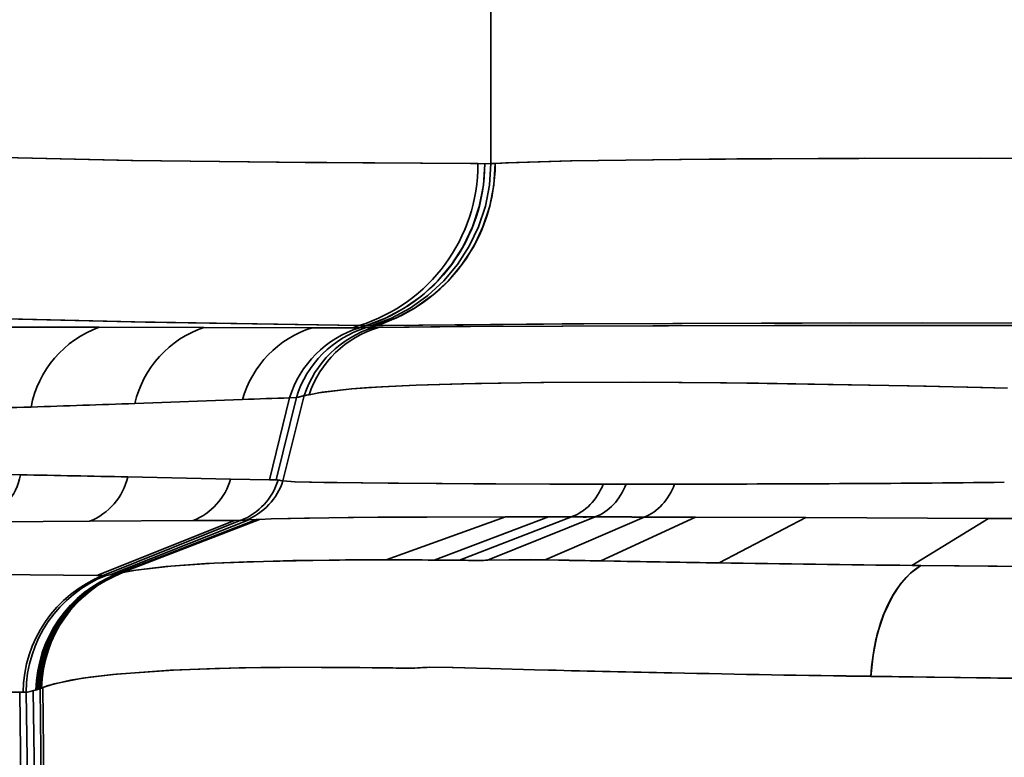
# Model space of a CAD drawing. Extents: x 405 to 1730, y 1 to 1667.
# Tile 10 of 26: x 475 to 521, y 1017 to 1052. Entities that reach past the tile are written whole.
import ezdxf

# ---------------------------------------------------------------- set-up
doc = ezdxf.new("R2010")
doc.units = 0

msp = doc.modelspace()

# ---------------------------------------------------------------- linework, layer by layer
at = {"color": 7, "lineweight": 35}
for p, q in [((497.202, 1084.696), (497.202, 1044.974)), ((497.202, 1084.696), (497.202, 1044.974)), ((497.202, 1084.696), (497.202, 1044.974)), ((497.202, 1084.696), (497.202, 1044.974)), ((476.168, 982.148), (475.608, 1020.099)), ((476.168, 982.148), (475.608, 1020.099)), ((476.168, 982.148), (475.608, 1020.099)), ((476.168, 982.148), (475.608, 1020.099)), ((476.417, 982.148), (475.938, 1020.203)), ((476.417, 982.148), (475.938, 1020.203)), ((476.417, 982.148), (475.938, 1020.203)), ((476.417, 982.148), (475.938, 1020.203)), ((476.5, 982.148), (476.069, 1020.25)), ((476.5, 982.148), (476.069, 1020.25)), ((476.5, 982.148), (476.069, 1020.25)), ((476.5, 982.148), (476.069, 1020.25)), ((475.505, 982.148), (474.976, 1020.03)), ((475.505, 982.148), (474.976, 1020.03)), ((475.505, 982.148), (474.976, 1020.03)), ((475.505, 982.148), (474.976, 1020.03)), ((475.836, 982.148), (475.276, 1020.028)), ((475.836, 982.148), (475.276, 1020.028)), ((475.836, 982.148), (475.276, 1020.028)), ((475.836, 982.148), (475.276, 1020.028))]:
    msp.add_line(p, q, dxfattribs=at)
at = {"color": 7, "lineweight": 35, "ltscale": 0.007955}
msp.add_line((496.597, 1044.97), (496.915, 1044.968), dxfattribs=at)
msp.add_line((496.597, 1044.97), (496.915, 1044.968), dxfattribs=at)
msp.add_line((496.597, 1044.97), (496.915, 1044.968), dxfattribs=at)
msp.add_line((496.597, 1044.97), (496.915, 1044.968), dxfattribs=at)
at = {"color": 7, "lineweight": 35, "ltscale": 0.007176}
msp.add_line((496.915, 1044.968), (497.202, 1044.974), dxfattribs=at)
msp.add_line((496.915, 1044.968), (497.202, 1044.974), dxfattribs=at)
msp.add_line((496.915, 1044.968), (497.202, 1044.974), dxfattribs=at)
msp.add_line((496.915, 1044.968), (497.202, 1044.974), dxfattribs=at)
at = {"color": 7, "lineweight": 35, "ltscale": 0.134319}
msp.add_line((473.357, 1037.263), (478.729, 1037.249), dxfattribs=at)
msp.add_line((473.357, 1037.263), (478.729, 1037.249), dxfattribs=at)
at = {"color": 7, "lineweight": 35, "ltscale": 0.13432}
msp.add_line((473.357, 1037.263), (478.729, 1037.249), dxfattribs=at)
msp.add_line((473.357, 1037.263), (478.729, 1037.249), dxfattribs=at)
at = {"color": 7, "lineweight": 35, "ltscale": 0.123322}
msp.add_line((478.729, 1037.249), (483.662, 1037.238), dxfattribs=at)
msp.add_line((478.729, 1037.249), (483.662, 1037.238), dxfattribs=at)
at = {"color": 7, "lineweight": 35, "ltscale": 0.123321}
msp.add_line((478.729, 1037.249), (483.662, 1037.238), dxfattribs=at)
msp.add_line((478.729, 1037.249), (483.662, 1037.238), dxfattribs=at)
at = {"color": 7, "lineweight": 35, "ltscale": 0.127632}
msp.add_line((483.662, 1037.238), (488.767, 1037.229), dxfattribs=at)
msp.add_line((483.662, 1037.238), (488.767, 1037.229), dxfattribs=at)
msp.add_line((483.662, 1037.238), (488.767, 1037.229), dxfattribs=at)
msp.add_line((483.662, 1037.238), (488.767, 1037.229), dxfattribs=at)
at = {"color": 7, "lineweight": 35, "ltscale": 0.047755}
msp.add_line((488.767, 1037.229), (490.678, 1037.226), dxfattribs=at)
msp.add_line((488.767, 1037.229), (490.678, 1037.226), dxfattribs=at)
msp.add_line((488.767, 1037.229), (490.678, 1037.226), dxfattribs=at)
msp.add_line((488.767, 1037.229), (490.678, 1037.226), dxfattribs=at)
at = {"color": 7, "lineweight": 35, "ltscale": 0.008291}
msp.add_line((490.992, 1037.331), (490.678, 1037.226), dxfattribs=at)
msp.add_line((490.992, 1037.331), (490.678, 1037.226), dxfattribs=at)
msp.add_line((490.992, 1037.331), (490.678, 1037.226), dxfattribs=at)
msp.add_line((490.992, 1037.331), (490.678, 1037.226), dxfattribs=at)
at = {"color": 7, "lineweight": 35, "ltscale": 0.008032}
for p, q in [((490.678, 1037.226), (490.999, 1037.226)), ((490.678, 1037.226), (490.999, 1037.226)), ((488.028, 1033.939), (487.707, 1033.921)), ((488.028, 1033.939), (487.707, 1033.921))]:
    msp.add_line(p, q, dxfattribs=at)
at = {"color": 7, "lineweight": 35, "ltscale": 0.008031}
msp.add_line((490.678, 1037.226), (490.999, 1037.226), dxfattribs=at)
msp.add_line((490.678, 1037.226), (490.999, 1037.226), dxfattribs=at)
at = {"color": 7, "lineweight": 35, "ltscale": 0.00778}
msp.add_line((491.295, 1037.324), (491, 1037.226), dxfattribs=at)
msp.add_line((491.295, 1037.324), (491, 1037.226), dxfattribs=at)
msp.add_line((491.295, 1037.324), (491, 1037.226), dxfattribs=at)
msp.add_line((491.295, 1037.324), (491, 1037.226), dxfattribs=at)
at = {"color": 7, "lineweight": 35, "ltscale": 0.007999}
msp.add_line((491, 1037.226), (491.32, 1037.233), dxfattribs=at)
msp.add_line((491, 1037.226), (491.32, 1037.233), dxfattribs=at)
msp.add_line((491, 1037.226), (491.32, 1037.233), dxfattribs=at)
msp.add_line((491, 1037.226), (491.32, 1037.233), dxfattribs=at)
at = {"color": 7, "lineweight": 35, "ltscale": 0.007787}
msp.add_line((491.79, 1037.33), (491.494, 1037.232), dxfattribs=at)
msp.add_line((491.79, 1037.33), (491.494, 1037.232), dxfattribs=at)
msp.add_line((491.79, 1037.33), (491.494, 1037.232), dxfattribs=at)
msp.add_line((491.79, 1037.33), (491.494, 1037.232), dxfattribs=at)
at = {"color": 7, "lineweight": 35, "ltscale": 0.005681}
msp.add_line((491.672, 1037.237), (491.899, 1037.243), dxfattribs=at)
msp.add_line((491.672, 1037.237), (491.899, 1037.243), dxfattribs=at)
at = {"color": 7, "lineweight": 35, "ltscale": 0.005679}
msp.add_line((491.672, 1037.237), (491.899, 1037.243), dxfattribs=at)
msp.add_line((491.672, 1037.237), (491.899, 1037.243), dxfattribs=at)
at = {"color": 7, "lineweight": 35, "ltscale": 0.103738}
msp.add_line((488.398, 1034.026), (487.397, 1029.999), dxfattribs=at)
msp.add_line((488.398, 1034.026), (487.397, 1029.999), dxfattribs=at)
msp.add_line((488.398, 1034.026), (487.397, 1029.999), dxfattribs=at)
msp.add_line((488.398, 1034.026), (487.397, 1029.999), dxfattribs=at)
at = {"color": 7, "lineweight": 35, "ltscale": 0.127079}
msp.add_line((480.408, 1033.652), (485.488, 1033.84), dxfattribs=at)
msp.add_line((480.408, 1033.652), (485.488, 1033.84), dxfattribs=at)
at = {"color": 7, "lineweight": 35, "ltscale": 0.12708}
msp.add_line((485.488, 1033.84), (480.408, 1033.652), dxfattribs=at)
msp.add_line((485.488, 1033.84), (480.408, 1033.652), dxfattribs=at)
at = {"color": 7, "lineweight": 35, "ltscale": 0.099605}
msp.add_line((487.707, 1033.921), (486.766, 1030.05), dxfattribs=at)
msp.add_line((487.707, 1033.921), (486.766, 1030.05), dxfattribs=at)
msp.add_line((487.707, 1033.921), (486.766, 1030.05), dxfattribs=at)
msp.add_line((487.707, 1033.921), (486.766, 1030.05), dxfattribs=at)
at = {"color": 7, "lineweight": 35, "ltscale": 0.100231}
msp.add_line((488.028, 1033.938), (487.072, 1030.044), dxfattribs=at)
msp.add_line((488.028, 1033.938), (487.072, 1030.044), dxfattribs=at)
msp.add_line((488.028, 1033.938), (487.072, 1030.044), dxfattribs=at)
msp.add_line((488.028, 1033.938), (487.072, 1030.044), dxfattribs=at)
at = {"color": 7, "lineweight": 35, "ltscale": 0.008036}
msp.add_line((487.707, 1033.921), (488.028, 1033.939), dxfattribs=at)
msp.add_line((487.707, 1033.921), (488.028, 1033.939), dxfattribs=at)
at = {"color": 7, "lineweight": 35, "ltscale": 0.063177}
msp.add_line((472.485, 1030.33), (475.012, 1030.287), dxfattribs=at)
msp.add_line((472.485, 1030.33), (475.012, 1030.287), dxfattribs=at)
at = {"color": 7, "lineweight": 35, "ltscale": 0.063178}
msp.add_line((472.485, 1030.33), (475.012, 1030.286), dxfattribs=at)
msp.add_line((472.485, 1030.33), (475.012, 1030.286), dxfattribs=at)
at = {"color": 7, "lineweight": 35, "ltscale": 0.121251}
msp.add_line((480.078, 1030.188), (484.927, 1030.087), dxfattribs=at)
msp.add_line((480.078, 1030.188), (484.927, 1030.087), dxfattribs=at)
msp.add_line((480.078, 1030.188), (484.927, 1030.087), dxfattribs=at)
msp.add_line((480.078, 1030.188), (484.927, 1030.087), dxfattribs=at)
at = {"color": 7, "lineweight": 35, "ltscale": 0.045982}
msp.add_line((484.927, 1030.087), (486.766, 1030.05), dxfattribs=at)
msp.add_line((484.927, 1030.087), (486.766, 1030.05), dxfattribs=at)
msp.add_line((484.927, 1030.087), (486.766, 1030.05), dxfattribs=at)
msp.add_line((484.927, 1030.087), (486.766, 1030.05), dxfattribs=at)
at = {"color": 7, "lineweight": 35, "ltscale": 0.00766}
msp.add_line((486.766, 1030.05), (487.072, 1030.044), dxfattribs=at)
msp.add_line((486.766, 1030.05), (487.072, 1030.044), dxfattribs=at)
msp.add_line((486.766, 1030.05), (487.072, 1030.044), dxfattribs=at)
msp.add_line((486.766, 1030.05), (487.072, 1030.044), dxfattribs=at)
at = {"color": 7, "lineweight": 35, "ltscale": 0.057124}
msp.add_line((503.588, 1029.846), (505.873, 1029.849), dxfattribs=at)
msp.add_line((503.588, 1029.846), (505.873, 1029.849), dxfattribs=at)
at = {"color": 7, "lineweight": 35, "ltscale": 0.057117}
msp.add_line((503.589, 1029.847), (505.873, 1029.849), dxfattribs=at)
msp.add_line((503.589, 1029.847), (505.873, 1029.849), dxfattribs=at)
at = {"color": 7, "lineweight": 35, "ltscale": 0.127358}
msp.add_line((478.269, 1028.093), (473.175, 1028.062), dxfattribs=at)
msp.add_line((478.269, 1028.093), (473.175, 1028.062), dxfattribs=at)
at = {"color": 7, "lineweight": 35, "ltscale": 0.127361}
msp.add_line((478.269, 1028.093), (473.175, 1028.062), dxfattribs=at)
msp.add_line((478.269, 1028.093), (473.175, 1028.062), dxfattribs=at)
at = {"color": 7, "lineweight": 35, "ltscale": 0.122088}
msp.add_line((483.152, 1028.125), (478.269, 1028.093), dxfattribs=at)
msp.add_line((483.152, 1028.125), (478.269, 1028.093), dxfattribs=at)
msp.add_line((483.152, 1028.125), (478.269, 1028.093), dxfattribs=at)
msp.add_line((483.152, 1028.125), (478.269, 1028.093), dxfattribs=at)
at = {"color": 7, "lineweight": 35, "ltscale": 0.174557}
msp.add_line((478.621, 1025.542), (485.103, 1028.137), dxfattribs=at)
msp.add_line((478.621, 1025.542), (485.103, 1028.137), dxfattribs=at)
msp.add_line((478.621, 1025.542), (485.103, 1028.137), dxfattribs=at)
msp.add_line((478.621, 1025.542), (485.103, 1028.137), dxfattribs=at)
at = {"color": 7, "lineweight": 35, "ltscale": 0.174846}
msp.add_line((478.921, 1025.538), (485.413, 1028.139), dxfattribs=at)
msp.add_line((478.921, 1025.538), (485.413, 1028.139), dxfattribs=at)
msp.add_line((478.921, 1025.538), (485.413, 1028.139), dxfattribs=at)
msp.add_line((478.921, 1025.538), (485.413, 1028.139), dxfattribs=at)
at = {"color": 7, "lineweight": 35, "ltscale": 0.175814}
msp.add_line((479.245, 1025.568), (485.782, 1028.159), dxfattribs=at)
msp.add_line((479.245, 1025.568), (485.782, 1028.159), dxfattribs=at)
msp.add_line((479.245, 1025.568), (485.782, 1028.159), dxfattribs=at)
msp.add_line((479.245, 1025.568), (485.782, 1028.159), dxfattribs=at)
at = {"color": 7, "lineweight": 35, "ltscale": 0.176661}
msp.add_line((479.566, 1025.61), (486.15, 1028.176), dxfattribs=at)
msp.add_line((479.566, 1025.61), (486.15, 1028.176), dxfattribs=at)
msp.add_line((479.566, 1025.61), (486.15, 1028.176), dxfattribs=at)
msp.add_line((479.566, 1025.61), (486.15, 1028.176), dxfattribs=at)
at = {"color": 7, "lineweight": 35, "ltscale": 0.176886}
msp.add_line((479.69, 1025.634), (486.291, 1028.182), dxfattribs=at)
msp.add_line((479.69, 1025.634), (486.291, 1028.182), dxfattribs=at)
msp.add_line((479.69, 1025.634), (486.291, 1028.182), dxfattribs=at)
msp.add_line((479.69, 1025.634), (486.291, 1028.182), dxfattribs=at)
at = {"color": 7, "lineweight": 35, "ltscale": 0.048773}
msp.add_line((485.103, 1028.137), (483.152, 1028.125), dxfattribs=at)
msp.add_line((485.103, 1028.137), (483.152, 1028.125), dxfattribs=at)
at = {"color": 7, "lineweight": 35, "ltscale": 0.048772}
msp.add_line((485.103, 1028.137), (483.152, 1028.125), dxfattribs=at)
msp.add_line((485.103, 1028.137), (483.152, 1028.125), dxfattribs=at)
at = {"color": 7, "lineweight": 35, "ltscale": 0.007743}
msp.add_line((485.413, 1028.139), (485.103, 1028.137), dxfattribs=at)
msp.add_line((485.413, 1028.139), (485.103, 1028.137), dxfattribs=at)
at = {"color": 7, "lineweight": 35, "ltscale": 0.007742}
msp.add_line((485.413, 1028.139), (485.103, 1028.137), dxfattribs=at)
msp.add_line((485.413, 1028.139), (485.103, 1028.137), dxfattribs=at)
at = {"color": 7, "lineweight": 35, "ltscale": 0.003061}
msp.add_line((485.782, 1028.159), (485.66, 1028.152), dxfattribs=at)
msp.add_line((485.782, 1028.159), (485.66, 1028.152), dxfattribs=at)
at = {"color": 7, "lineweight": 35, "ltscale": 0.003057}
msp.add_line((485.782, 1028.159), (485.66, 1028.152), dxfattribs=at)
msp.add_line((485.782, 1028.159), (485.66, 1028.152), dxfattribs=at)
at = {"color": 7, "lineweight": 35, "ltscale": 0.009213}
msp.add_line((486.15, 1028.176), (485.782, 1028.159), dxfattribs=at)
msp.add_line((486.15, 1028.176), (485.782, 1028.159), dxfattribs=at)
at = {"color": 7, "lineweight": 35, "ltscale": 0.009217}
msp.add_line((486.15, 1028.176), (485.782, 1028.159), dxfattribs=at)
msp.add_line((486.15, 1028.176), (485.782, 1028.159), dxfattribs=at)
at = {"color": 7, "lineweight": 35, "ltscale": 0.003519}
msp.add_line((486.291, 1028.182), (486.15, 1028.176), dxfattribs=at)
msp.add_line((486.291, 1028.182), (486.15, 1028.176), dxfattribs=at)
msp.add_line((486.291, 1028.182), (486.15, 1028.176), dxfattribs=at)
msp.add_line((486.291, 1028.182), (486.15, 1028.176), dxfattribs=at)
at = {"color": 7, "lineweight": 35, "ltscale": 0.14943}
msp.add_line((492.267, 1026.273), (497.89, 1028.301), dxfattribs=at)
msp.add_line((492.267, 1026.273), (497.89, 1028.301), dxfattribs=at)
msp.add_line((492.267, 1026.273), (497.89, 1028.301), dxfattribs=at)
msp.add_line((492.267, 1026.273), (497.89, 1028.301), dxfattribs=at)
at = {"color": 7, "lineweight": 35, "ltscale": 0.144296}
msp.add_line((494.528, 1026.263), (499.928, 1028.299), dxfattribs=at)
msp.add_line((494.528, 1026.263), (499.928, 1028.299), dxfattribs=at)
msp.add_line((494.528, 1026.263), (499.928, 1028.299), dxfattribs=at)
msp.add_line((494.528, 1026.263), (499.928, 1028.299), dxfattribs=at)
at = {"color": 7, "lineweight": 35, "ltscale": 0.141465}
msp.add_line((495.723, 1026.254), (501, 1028.298), dxfattribs=at)
msp.add_line((495.723, 1026.254), (501, 1028.298), dxfattribs=at)
msp.add_line((495.723, 1026.254), (501, 1028.298), dxfattribs=at)
msp.add_line((495.723, 1026.254), (501, 1028.298), dxfattribs=at)
at = {"color": 7, "lineweight": 35, "ltscale": 0.136694}
msp.add_line((497.043, 1026.26), (502.117, 1028.298), dxfattribs=at)
msp.add_line((497.043, 1026.26), (502.117, 1028.298), dxfattribs=at)
msp.add_line((497.043, 1026.26), (502.117, 1028.298), dxfattribs=at)
msp.add_line((497.043, 1026.26), (502.117, 1028.298), dxfattribs=at)
at = {"color": 7, "lineweight": 35, "ltscale": 0.050958}
msp.add_line((499.928, 1028.299), (497.89, 1028.301), dxfattribs=at)
msp.add_line((499.928, 1028.299), (497.89, 1028.301), dxfattribs=at)
at = {"color": 7, "lineweight": 35, "ltscale": 0.050959}
msp.add_line((499.928, 1028.299), (497.89, 1028.301), dxfattribs=at)
msp.add_line((499.928, 1028.299), (497.89, 1028.301), dxfattribs=at)
at = {"color": 7, "lineweight": 35, "ltscale": 0.127397}
msp.add_line((499.762, 1026.267), (504.438, 1028.293), dxfattribs=at)
msp.add_line((499.762, 1026.267), (504.438, 1028.293), dxfattribs=at)
msp.add_line((499.762, 1026.267), (504.438, 1028.293), dxfattribs=at)
msp.add_line((499.762, 1026.267), (504.438, 1028.293), dxfattribs=at)
at = {"color": 7, "lineweight": 35, "ltscale": 0.026771}
msp.add_line((500.999, 1028.298), (499.928, 1028.299), dxfattribs=at)
msp.add_line((500.999, 1028.298), (499.928, 1028.299), dxfattribs=at)
at = {"color": 7, "lineweight": 35, "ltscale": 0.026769}
msp.add_line((500.999, 1028.298), (499.928, 1028.299), dxfattribs=at)
msp.add_line((500.999, 1028.298), (499.928, 1028.299), dxfattribs=at)
at = {"color": 7, "lineweight": 35, "ltscale": 0.123184}
msp.add_line((502.39, 1026.222), (506.865, 1028.286), dxfattribs=at)
msp.add_line((502.39, 1026.222), (506.865, 1028.286), dxfattribs=at)
msp.add_line((502.39, 1026.222), (506.865, 1028.286), dxfattribs=at)
msp.add_line((502.39, 1026.222), (506.865, 1028.286), dxfattribs=at)
at = {"color": 7, "lineweight": 35, "ltscale": 0.060675}
msp.add_line((506.865, 1028.286), (504.438, 1028.293), dxfattribs=at)
msp.add_line((506.865, 1028.286), (504.438, 1028.293), dxfattribs=at)
at = {"color": 7, "lineweight": 35, "ltscale": 0.060668}
msp.add_line((506.865, 1028.286), (504.438, 1028.293), dxfattribs=at)
msp.add_line((506.865, 1028.286), (504.438, 1028.293), dxfattribs=at)
at = {"color": 7, "lineweight": 35, "ltscale": 0.130139}
msp.add_line((506.865, 1028.286), (512.07, 1028.267), dxfattribs=at)
msp.add_line((506.865, 1028.286), (512.07, 1028.267), dxfattribs=at)
at = {"color": 7, "lineweight": 35, "ltscale": 0.130134}
msp.add_line((512.07, 1028.267), (506.865, 1028.286), dxfattribs=at)
msp.add_line((512.07, 1028.267), (506.865, 1028.286), dxfattribs=at)
at = {"color": 7, "lineweight": 35, "ltscale": 0.11546}
msp.add_line((507.976, 1026.131), (512.07, 1028.267), dxfattribs=at)
msp.add_line((507.976, 1026.131), (512.07, 1028.267), dxfattribs=at)
msp.add_line((507.976, 1026.131), (512.07, 1028.267), dxfattribs=at)
msp.add_line((507.976, 1026.131), (512.07, 1028.267), dxfattribs=at)
at = {"color": 7, "lineweight": 35, "ltscale": 0.215073}
msp.add_line((512.07, 1028.267), (520.673, 1028.232), dxfattribs=at)
msp.add_line((512.07, 1028.267), (520.673, 1028.232), dxfattribs=at)
at = {"color": 7, "lineweight": 35, "ltscale": 0.215071}
msp.add_line((520.673, 1028.232), (512.07, 1028.267), dxfattribs=at)
msp.add_line((520.673, 1028.232), (512.07, 1028.267), dxfattribs=at)
at = {"color": 7, "lineweight": 35, "ltscale": 0.105864}
msp.add_line((517.068, 1026.011), (520.673, 1028.232), dxfattribs=at)
msp.add_line((517.068, 1026.011), (520.673, 1028.232), dxfattribs=at)
msp.add_line((517.068, 1026.011), (520.673, 1028.232), dxfattribs=at)
msp.add_line((517.068, 1026.011), (520.673, 1028.232), dxfattribs=at)
at = {"color": 7, "lineweight": 35, "ltscale": 0.013874}
msp.add_line((494.528, 1026.263), (495.083, 1026.259), dxfattribs=at)
msp.add_line((494.528, 1026.263), (495.083, 1026.259), dxfattribs=at)
at = {"color": 7, "lineweight": 35, "ltscale": 0.013859}
msp.add_line((494.528, 1026.263), (495.082, 1026.259), dxfattribs=at)
msp.add_line((494.528, 1026.263), (495.082, 1026.259), dxfattribs=at)
at = {"color": 7, "lineweight": 35, "ltscale": 0.016005}
msp.add_line((495.082, 1026.259), (495.723, 1026.254), dxfattribs=at)
msp.add_line((495.082, 1026.259), (495.723, 1026.254), dxfattribs=at)
at = {"color": 7, "lineweight": 35, "ltscale": 0.016014}
msp.add_line((495.083, 1026.259), (495.723, 1026.254), dxfattribs=at)
msp.add_line((495.083, 1026.259), (495.723, 1026.254), dxfattribs=at)
at = {"color": 7, "lineweight": 35, "ltscale": 0.015964}
msp.add_line((499.762, 1026.267), (500.401, 1026.26), dxfattribs=at)
msp.add_line((499.762, 1026.267), (500.401, 1026.26), dxfattribs=at)
at = {"color": 7, "lineweight": 35, "ltscale": 0.015976}
msp.add_line((499.762, 1026.267), (500.401, 1026.26), dxfattribs=at)
msp.add_line((499.762, 1026.267), (500.401, 1026.26), dxfattribs=at)
at = {"color": 7, "lineweight": 35, "ltscale": 0.015598}
for p, q in [((503.014, 1026.211), (502.39, 1026.222)), ((502.39, 1026.222), (503.014, 1026.211)), ((503.014, 1026.211), (502.39, 1026.222)), ((502.39, 1026.222), (503.014, 1026.211))]:
    msp.add_line(p, q, dxfattribs=at)
at = {"color": 7, "lineweight": 35, "ltscale": 0.008113}
for p, q in [((479.566, 1025.61), (479.245, 1025.568)), ((479.245, 1025.568), (479.566, 1025.61)), ((479.566, 1025.61), (479.245, 1025.568)), ((479.245, 1025.568), (479.566, 1025.61))]:
    msp.add_line(p, q, dxfattribs=at)
at = {"color": 7, "lineweight": 35, "ltscale": 0.001446}
msp.add_line((479.634, 1025.62), (479.69, 1025.634), dxfattribs=at)
msp.add_line((479.634, 1025.62), (479.69, 1025.634), dxfattribs=at)
at = {"color": 7, "lineweight": 35, "ltscale": 0.001441}
msp.add_line((479.634, 1025.62), (479.69, 1025.634), dxfattribs=at)
msp.add_line((479.634, 1025.62), (479.69, 1025.634), dxfattribs=at)
at = {"color": 7, "lineweight": 35, "ltscale": 0.001916}
msp.add_line((479.691, 1025.634), (479.765, 1025.653), dxfattribs=at)
msp.add_line((479.691, 1025.634), (479.765, 1025.653), dxfattribs=at)
at = {"color": 7, "lineweight": 35, "ltscale": 0.001917}
msp.add_line((479.691, 1025.634), (479.765, 1025.653), dxfattribs=at)
msp.add_line((479.691, 1025.634), (479.765, 1025.653), dxfattribs=at)
at = {"color": 7, "lineweight": 35, "ltscale": 0.001999}
msp.add_line((479.765, 1025.653), (479.843, 1025.671), dxfattribs=at)
msp.add_line((479.765, 1025.653), (479.843, 1025.671), dxfattribs=at)
at = {"color": 7, "lineweight": 35, "ltscale": 0.001996}
msp.add_line((479.765, 1025.653), (479.843, 1025.671), dxfattribs=at)
msp.add_line((479.765, 1025.653), (479.843, 1025.671), dxfattribs=at)
at = {"color": 7, "lineweight": 35, "ltscale": 0.010662}
msp.add_line((517.493, 1026.007), (517.067, 1026.011), dxfattribs=at)
msp.add_line((517.493, 1026.007), (517.067, 1026.011), dxfattribs=at)
at = {"color": 7, "lineweight": 35, "ltscale": 0.010644}
msp.add_line((517.067, 1026.011), (517.493, 1026.007), dxfattribs=at)
msp.add_line((517.067, 1026.011), (517.493, 1026.007), dxfattribs=at)
at = {"color": 7, "lineweight": 35, "ltscale": 0.165516}
msp.add_line((478.621, 1025.543), (472.001, 1025.593), dxfattribs=at)
msp.add_line((478.621, 1025.543), (472.001, 1025.593), dxfattribs=at)
at = {"color": 7, "lineweight": 35, "ltscale": 0.165518}
msp.add_line((472.001, 1025.593), (478.621, 1025.543), dxfattribs=at)
msp.add_line((472.001, 1025.593), (478.621, 1025.543), dxfattribs=at)
at = {"color": 7, "lineweight": 35, "ltscale": 0.004829}
msp.add_line((479.244, 1025.568), (479.053, 1025.542), dxfattribs=at)
msp.add_line((479.244, 1025.568), (479.053, 1025.542), dxfattribs=at)
at = {"color": 7, "lineweight": 35, "ltscale": 0.004828}
msp.add_line((479.053, 1025.542), (479.244, 1025.568), dxfattribs=at)
msp.add_line((479.053, 1025.542), (479.244, 1025.568), dxfattribs=at)
at = {"color": 7, "lineweight": 35, "ltscale": 0.014605}
msp.add_line((491.606, 1021.183), (491.021, 1021.19), dxfattribs=at)
msp.add_line((491.606, 1021.183), (491.021, 1021.19), dxfattribs=at)
at = {"color": 7, "lineweight": 35, "ltscale": 0.014594}
msp.add_line((491.605, 1021.183), (491.021, 1021.19), dxfattribs=at)
msp.add_line((491.605, 1021.183), (491.021, 1021.19), dxfattribs=at)
at = {"color": 7, "lineweight": 35, "ltscale": 0.017385}
msp.add_line((492.301, 1021.175), (491.606, 1021.183), dxfattribs=at)
msp.add_line((492.301, 1021.175), (491.606, 1021.183), dxfattribs=at)
at = {"color": 7, "lineweight": 35, "ltscale": 0.014276}
msp.add_line((492.872, 1021.167), (492.301, 1021.176), dxfattribs=at)
msp.add_line((492.872, 1021.167), (492.301, 1021.176), dxfattribs=at)
at = {"color": 7, "lineweight": 35, "ltscale": 0.024809}
msp.add_line((493.864, 1021.182), (492.872, 1021.167), dxfattribs=at)
msp.add_line((493.864, 1021.182), (492.872, 1021.167), dxfattribs=at)
at = {"color": 7, "lineweight": 35, "ltscale": 0.01628}
msp.add_line((497.172, 1021.14), (496.521, 1021.155), dxfattribs=at)
msp.add_line((497.172, 1021.14), (496.521, 1021.155), dxfattribs=at)
at = {"color": 7, "lineweight": 35, "ltscale": 0.016279}
msp.add_line((497.172, 1021.14), (496.521, 1021.155), dxfattribs=at)
msp.add_line((497.172, 1021.14), (496.521, 1021.155), dxfattribs=at)
at = {"color": 7, "lineweight": 35, "ltscale": 0.052407}
msp.add_line((499.268, 1021.086), (497.173, 1021.14), dxfattribs=at)
msp.add_line((499.268, 1021.086), (497.173, 1021.14), dxfattribs=at)
at = {"color": 7, "lineweight": 35, "ltscale": 0.052395}
msp.add_line((499.268, 1021.086), (497.173, 1021.14), dxfattribs=at)
msp.add_line((499.268, 1021.086), (497.173, 1021.14), dxfattribs=at)
at = {"color": 7, "lineweight": 35, "ltscale": 0.016411}
msp.add_line((499.924, 1021.07), (499.268, 1021.086), dxfattribs=at)
msp.add_line((499.924, 1021.07), (499.268, 1021.086), dxfattribs=at)
at = {"color": 7, "lineweight": 35, "ltscale": 0.01641}
msp.add_line((499.924, 1021.07), (499.268, 1021.086), dxfattribs=at)
msp.add_line((499.924, 1021.07), (499.268, 1021.086), dxfattribs=at)
at = {"color": 7, "lineweight": 35, "ltscale": 0.001569}
msp.add_line((475.339, 1020.033), (475.276, 1020.028), dxfattribs=at)
msp.add_line((475.339, 1020.033), (475.276, 1020.028), dxfattribs=at)
at = {"color": 7, "lineweight": 35, "ltscale": 0.001568}
msp.add_line((475.339, 1020.033), (475.276, 1020.028), dxfattribs=at)
msp.add_line((475.339, 1020.033), (475.276, 1020.028), dxfattribs=at)
at = {"color": 7, "lineweight": 35, "ltscale": 0.003039}
msp.add_line((475.581, 1020.089), (475.464, 1020.055), dxfattribs=at)
msp.add_line((475.581, 1020.089), (475.464, 1020.055), dxfattribs=at)
msp.add_line((475.581, 1020.089), (475.464, 1020.055), dxfattribs=at)
msp.add_line((475.581, 1020.089), (475.464, 1020.055), dxfattribs=at)
at = {"color": 7, "lineweight": 35, "ltscale": 0.000721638}
msp.add_line((475.581, 1020.089), (475.608, 1020.099), dxfattribs=at)
msp.add_line((475.581, 1020.089), (475.608, 1020.099), dxfattribs=at)
at = {"color": 7, "lineweight": 35, "ltscale": 0.000723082}
msp.add_line((475.608, 1020.099), (475.581, 1020.089), dxfattribs=at)
msp.add_line((475.608, 1020.099), (475.581, 1020.089), dxfattribs=at)
at = {"color": 7, "lineweight": 35, "ltscale": 0.000871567}
msp.add_line((475.642, 1020.107), (475.608, 1020.099), dxfattribs=at)
msp.add_line((475.642, 1020.107), (475.608, 1020.099), dxfattribs=at)
at = {"color": 7, "lineweight": 35, "ltscale": 0.000873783}
msp.add_line((475.608, 1020.099), (475.642, 1020.107), dxfattribs=at)
msp.add_line((475.608, 1020.099), (475.642, 1020.107), dxfattribs=at)
at = {"color": 7, "lineweight": 35, "ltscale": 0.001536}
msp.add_line((475.701, 1020.122), (475.642, 1020.107), dxfattribs=at)
msp.add_line((475.701, 1020.122), (475.642, 1020.107), dxfattribs=at)
msp.add_line((475.701, 1020.122), (475.642, 1020.107), dxfattribs=at)
msp.add_line((475.701, 1020.122), (475.642, 1020.107), dxfattribs=at)
at = {"color": 7, "lineweight": 35, "ltscale": 0.001089}
msp.add_line((475.743, 1020.133), (475.701, 1020.122), dxfattribs=at)
msp.add_line((475.743, 1020.133), (475.701, 1020.122), dxfattribs=at)
at = {"color": 7, "lineweight": 35, "ltscale": 0.001088}
msp.add_line((475.743, 1020.133), (475.701, 1020.122), dxfattribs=at)
msp.add_line((475.743, 1020.133), (475.701, 1020.122), dxfattribs=at)
at = {"color": 7, "lineweight": 35, "ltscale": 0.001486}
msp.add_line((475.876, 1020.179), (475.82, 1020.157), dxfattribs=at)
msp.add_line((475.876, 1020.179), (475.82, 1020.157), dxfattribs=at)
at = {"color": 7, "lineweight": 35, "ltscale": 0.001485}
msp.add_line((475.876, 1020.179), (475.82, 1020.157), dxfattribs=at)
msp.add_line((475.876, 1020.179), (475.82, 1020.157), dxfattribs=at)
at = {"color": 7, "lineweight": 35, "ltscale": 0.001675}
msp.add_line((475.938, 1020.203), (475.876, 1020.179), dxfattribs=at)
msp.add_line((475.938, 1020.203), (475.876, 1020.179), dxfattribs=at)
at = {"color": 7, "lineweight": 35, "ltscale": 0.001672}
msp.add_line((475.938, 1020.203), (475.876, 1020.179), dxfattribs=at)
msp.add_line((475.938, 1020.203), (475.876, 1020.179), dxfattribs=at)
at = {"color": 7, "lineweight": 35, "ltscale": 0.001742}
msp.add_line((476.004, 1020.226), (475.938, 1020.203), dxfattribs=at)
msp.add_line((476.004, 1020.226), (475.938, 1020.203), dxfattribs=at)
at = {"color": 7, "lineweight": 35, "ltscale": 0.001741}
msp.add_line((476.004, 1020.226), (475.938, 1020.203), dxfattribs=at)
msp.add_line((476.004, 1020.226), (475.938, 1020.203), dxfattribs=at)
at = {"color": 7, "lineweight": 35, "ltscale": 0.001727}
msp.add_line((476.069, 1020.25), (476.004, 1020.226), dxfattribs=at)
msp.add_line((476.069, 1020.25), (476.004, 1020.226), dxfattribs=at)
msp.add_line((476.069, 1020.25), (476.004, 1020.226), dxfattribs=at)
msp.add_line((476.069, 1020.25), (476.004, 1020.226), dxfattribs=at)
at = {"color": 7, "lineweight": 35, "ltscale": 0.003978}
msp.add_line((475.135, 1020.024), (474.976, 1020.03), dxfattribs=at)
msp.add_line((475.135, 1020.024), (474.976, 1020.03), dxfattribs=at)
at = {"color": 7, "lineweight": 35}
for points in [[(469.5, 1045.407), (474.868, 1045.24), (480.24, 1045.123), (487.221, 1045.033), (496.242, 1044.972), (496.597, 1044.97)], [(496.597, 1044.97), (488.447, 1045.021), (480.312, 1045.122), (474.902, 1045.239), (469.5, 1045.407)], [(496.597, 1044.97), (488.447, 1045.021), (480.312, 1045.122), (474.902, 1045.239), (469.5, 1045.407)], [(469.5, 1045.407), (474.868, 1045.24), (480.24, 1045.123), (487.221, 1045.033), (496.242, 1044.972), (496.597, 1044.97)], [(497.406, 1044.978), (497.917, 1045.008), (500.958, 1045.099), (508.8, 1045.194), (520.316, 1045.228), (526.888, 1045.214)], [(497.406, 1044.978), (497.917, 1045.008), (500.958, 1045.099), (508.8, 1045.194), (520.316, 1045.228), (526.888, 1045.214)], [(526.888, 1045.214), (514.813, 1045.223), (506.108, 1045.172), (501.019, 1045.1), (498.032, 1045.013), (497.406, 1044.978)], [(526.888, 1045.214), (514.813, 1045.223), (506.108, 1045.172), (501.019, 1045.1), (498.032, 1045.013), (497.406, 1044.978)], [(496.915, 1044.968), (496.85, 1043.951), (496.657, 1042.95), (496.338, 1041.982), (495.9, 1041.063), (495.348, 1040.207), (494.693, 1039.428), (493.944, 1038.738), (493.113, 1038.15), (492.23, 1037.68), (491.295, 1037.324)], [(496.915, 1044.968), (496.85, 1043.951), (496.657, 1042.95), (496.338, 1041.982), (495.9, 1041.063), (495.348, 1040.207), (494.693, 1039.428), (493.944, 1038.738), (493.113, 1038.15), (492.23, 1037.68), (491.295, 1037.324)], [(497.202, 1044.974), (497.137, 1043.957), (496.944, 1042.957), (496.626, 1041.989), (496.188, 1041.069), (495.637, 1040.213), (494.982, 1039.434), (494.233, 1038.745), (493.403, 1038.157), (492.52, 1037.686), (491.585, 1037.33)], [(497.202, 1044.974), (497.137, 1043.957), (496.944, 1042.957), (496.626, 1041.989), (496.188, 1041.069), (495.637, 1040.213), (494.982, 1039.434), (494.233, 1038.745), (493.403, 1038.157), (492.52, 1037.686), (491.585, 1037.33)], [(497.202, 1044.974), (497.137, 1043.957), (496.944, 1042.957), (496.626, 1041.989), (496.188, 1041.069), (495.637, 1040.213), (494.982, 1039.434), (494.233, 1038.745), (493.403, 1038.157), (492.52, 1037.686), (491.585, 1037.33)], [(497.202, 1044.974), (497.137, 1043.957), (496.944, 1042.957), (496.626, 1041.989), (496.188, 1041.069), (495.637, 1040.213), (494.982, 1039.434), (494.233, 1038.745), (493.403, 1038.157), (492.52, 1037.686), (491.585, 1037.33)], [(497.406, 1044.978), (497.342, 1043.96), (497.149, 1042.958), (496.831, 1041.988), (496.393, 1041.068), (495.842, 1040.211), (495.187, 1039.431), (494.438, 1038.742), (493.607, 1038.154), (492.725, 1037.684), (491.79, 1037.33)], [(497.406, 1044.978), (497.342, 1043.96), (497.149, 1042.958), (496.831, 1041.988), (496.393, 1041.068), (495.842, 1040.211), (495.187, 1039.431), (494.438, 1038.742), (493.607, 1038.154), (492.725, 1037.684), (491.79, 1037.33)], [(490.992, 1037.331), (480.909, 1037.493), (474.253, 1037.648), (464.454, 1037.981)], [(490.992, 1037.331), (480.402, 1037.503), (472.447, 1037.699), (464.454, 1037.981)], [(490.992, 1037.331), (480.909, 1037.493), (474.253, 1037.648), (464.454, 1037.981)], [(490.992, 1037.331), (480.402, 1037.503), (472.447, 1037.699), (464.454, 1037.981)], [(523.001, 1037.442), (514.167, 1037.452), (501.597, 1037.419), (492.096, 1037.336), (491.79, 1037.33)], [(523.001, 1037.442), (514.167, 1037.452), (501.597, 1037.419), (492.096, 1037.336), (491.79, 1037.33)], [(523.001, 1037.442), (517.558, 1037.451), (500.574, 1037.414), (492.123, 1037.337), (491.79, 1037.33)], [(523.001, 1037.442), (517.558, 1037.451), (500.574, 1037.414), (492.123, 1037.337), (491.79, 1037.33)], [(491.899, 1037.243), (496.25, 1037.291), (504.843, 1037.323), (522.809, 1037.331)], [(491.899, 1037.243), (495.605, 1037.287), (510.586, 1037.331), (522.809, 1037.331)], [(491.899, 1037.243), (496.25, 1037.291), (504.843, 1037.323), (522.809, 1037.331)], [(491.899, 1037.243), (495.605, 1037.287), (510.586, 1037.331), (522.809, 1037.331)], [(521.581, 1034.383), (520.403, 1034.413), (516.937, 1034.493), (508.319, 1034.629), (503.811, 1034.657), (499.699, 1034.646), (496.482, 1034.603), (493.68, 1034.523), (492.039, 1034.445), (490.638, 1034.346), (489.24, 1034.186), (488.625, 1034.069)], [(521.581, 1034.383), (520.403, 1034.413), (516.937, 1034.493), (508.319, 1034.629), (503.811, 1034.657), (499.699, 1034.646), (496.482, 1034.603), (493.68, 1034.523), (492.039, 1034.445), (490.638, 1034.346), (489.24, 1034.186), (488.625, 1034.069)], [(521.581, 1034.383), (517.747, 1034.476), (509.836, 1034.612), (504.428, 1034.655), (499.562, 1034.645), (495.831, 1034.588), (493.681, 1034.523), (491.449, 1034.408), (490.631, 1034.345), (489.083, 1034.161), (488.625, 1034.069)], [(521.581, 1034.383), (517.747, 1034.476), (509.836, 1034.612), (504.428, 1034.655), (499.562, 1034.645), (495.831, 1034.588), (493.681, 1034.523), (491.449, 1034.408), (490.631, 1034.345), (489.083, 1034.161), (488.625, 1034.069)], [(488.398, 1034.026), (488.137, 1033.952), (488.028, 1033.939)], [(488.398, 1034.026), (488.136, 1033.951), (488.028, 1033.939)], [(488.398, 1034.026), (488.136, 1033.951), (488.028, 1033.939)], [(488.398, 1034.026), (488.137, 1033.952), (488.028, 1033.939)], [(487.397, 1029.999), (487.961, 1029.96), (489.329, 1029.929), (496.379, 1029.866), (501.98, 1029.847), (502.509, 1029.845)], [(487.397, 1029.999), (487.964, 1029.96), (488.745, 1029.94), (492.354, 1029.892), (499.982, 1029.852), (502.509, 1029.845)], [(487.397, 1029.999), (487.961, 1029.96), (489.329, 1029.929), (496.379, 1029.866), (501.98, 1029.847), (502.509, 1029.845)], [(487.397, 1029.999), (487.964, 1029.96), (488.745, 1029.94), (492.354, 1029.892), (499.982, 1029.852), (502.509, 1029.845)], [(497.89, 1028.301), (491.878, 1028.284), (488.415, 1028.244), (486.837, 1028.204), (486.291, 1028.182)], [(497.89, 1028.301), (490.473, 1028.272), (486.837, 1028.204), (486.291, 1028.182)], [(497.89, 1028.301), (491.878, 1028.284), (488.415, 1028.244), (486.837, 1028.204), (486.291, 1028.182)], [(497.89, 1028.301), (490.473, 1028.272), (486.837, 1028.204), (486.291, 1028.182)], [(520.673, 1028.232), (534.744, 1028.169), (550.136, 1028.107)], [(550.136, 1028.107), (523.025, 1028.22), (520.673, 1028.232)], [(520.673, 1028.232), (534.744, 1028.169), (550.136, 1028.107)], [(550.136, 1028.107), (523.025, 1028.22), (520.673, 1028.232)], [(479.843, 1025.671), (480.334, 1025.767), (481.868, 1025.959), (484.146, 1026.117), (487.855, 1026.237), (492.267, 1026.273)], [(479.843, 1025.671), (480.455, 1025.787), (482.108, 1025.981), (483.76, 1026.097), (485.701, 1026.182), (490.349, 1026.268), (492.267, 1026.273)], [(479.843, 1025.671), (480.334, 1025.767), (481.868, 1025.959), (484.146, 1026.117), (487.855, 1026.237), (492.267, 1026.273)], [(479.843, 1025.671), (480.455, 1025.787), (482.108, 1025.981), (483.76, 1026.097), (485.701, 1026.182), (490.349, 1026.268), (492.267, 1026.273)], [(497.043, 1026.26), (499.057, 1026.289), (499.761, 1026.267)], [(497.043, 1026.26), (499.057, 1026.289), (499.761, 1026.267)], [(497.043, 1026.26), (499.301, 1026.28), (499.762, 1026.267)], [(497.043, 1026.26), (499.301, 1026.28), (499.762, 1026.267)], [(517.493, 1026.007), (517.003, 1025.645), (516.552, 1025.158), (516.154, 1024.568), (515.74, 1023.708), (515.432, 1022.763), (515.232, 1021.775), (515.135, 1020.777)], [(517.493, 1026.007), (517.003, 1025.645), (516.552, 1025.158), (516.154, 1024.568), (515.74, 1023.708), (515.432, 1022.763), (515.232, 1021.775), (515.135, 1020.777)], [(592.5, 1025.679), (572.674, 1025.697), (553.005, 1025.759), (523.845, 1025.952), (517.493, 1026.007)], [(517.493, 1026.007), (531.911, 1025.888), (557.599, 1025.74), (590.67, 1025.679), (592.5, 1025.679)], [(592.5, 1025.679), (572.674, 1025.697), (553.005, 1025.759), (523.845, 1025.952), (517.493, 1026.007)], [(517.493, 1026.007), (531.911, 1025.888), (557.599, 1025.74), (590.67, 1025.679), (592.5, 1025.679)], [(489.218, 1021.202), (486.354, 1021.188), (484.203, 1021.144), (482.228, 1021.068), (479.53, 1020.879), (477.935, 1020.684), (476.609, 1020.42), (476.069, 1020.25)], [(489.218, 1021.202), (485.327, 1021.171), (482.08, 1021.061), (479.377, 1020.864), (478.291, 1020.736), (477.371, 1020.589), (476.325, 1020.338), (476.069, 1020.25)], [(489.218, 1021.202), (486.354, 1021.188), (484.203, 1021.144), (482.228, 1021.068), (479.53, 1020.879), (477.935, 1020.684), (476.609, 1020.42), (476.069, 1020.25)], [(489.218, 1021.202), (485.327, 1021.171), (482.08, 1021.061), (479.377, 1020.864), (478.291, 1020.736), (477.371, 1020.589), (476.325, 1020.338), (476.069, 1020.25)], [(496.521, 1021.155), (495.433, 1021.194), (494.299, 1021.205)], [(496.521, 1021.155), (495.38, 1021.197), (494.299, 1021.205)], [(496.521, 1021.155), (495.433, 1021.194), (494.299, 1021.205)], [(496.521, 1021.155), (495.38, 1021.197), (494.299, 1021.205)], [(515.136, 1020.777), (536.149, 1020.522), (559.579, 1020.34), (576.032, 1020.278), (592.5, 1020.26)], [(592.5, 1020.26), (568.094, 1020.302), (541.936, 1020.467), (515.136, 1020.777)], [(515.136, 1020.777), (536.149, 1020.522), (559.579, 1020.34), (576.032, 1020.278), (592.5, 1020.26)]]:
    msp.add_lwpolyline(points, dxfattribs=at)
for centre, radius, start, end in [((497.214, 1049.346), 4.372, 269.841, 272.5158), ((497.214, 1049.359), 4.385, 269.8456, 272.5125), ((497.214, 1049.346), 4.372, 269.841, 272.5158), ((497.214, 1049.359), 4.385, 269.8456, 272.5125), ((480.417, 1032.548), 4.995, 109.7489, 169.1675), ((480.417, 1032.548), 4.995, 109.7489, 169.1675), ((480.417, 1032.548), 4.995, 109.7489, 169.1675), ((480.417, 1032.548), 4.995, 109.7489, 169.1675), ((485.27, 1032.511), 4.994, 108.7823, 166.7854), ((485.27, 1032.511), 4.994, 108.7823, 166.7854), ((485.27, 1032.511), 4.994, 108.7823, 166.7854), ((485.27, 1032.511), 4.994, 108.7823, 166.7854), ((490.29, 1032.475), 4.992, 107.7605, 164.1338), ((490.29, 1032.475), 4.992, 107.7605, 164.1338), ((490.29, 1032.475), 4.992, 107.7605, 164.1338), ((490.29, 1032.475), 4.992, 107.7605, 164.1338), ((492.481, 1032.459), 4.992, 107.2694, 162.9713), ((492.481, 1032.459), 4.992, 107.2694, 162.9713), ((492.481, 1032.459), 4.992, 107.2694, 162.9713), ((492.481, 1032.459), 4.992, 107.2694, 162.9713), ((492.798, 1032.466), 4.991, 107.2252, 162.8424), ((492.798, 1032.466), 4.991, 107.2252, 162.8424), ((492.798, 1032.466), 4.991, 107.2252, 162.8424), ((492.798, 1032.466), 4.991, 107.2252, 162.8424), ((493.134, 1032.474), 4.983, 107.0664, 161.8551), ((493.134, 1032.474), 4.983, 107.0664, 161.8551), ((493.134, 1032.474), 4.983, 107.0664, 161.8551), ((493.134, 1032.474), 4.983, 107.0664, 161.8551), ((493.344, 1032.479), 4.979, 106.8721, 161.3779), ((493.344, 1032.479), 4.979, 106.8721, 161.3779), ((493.344, 1032.479), 4.979, 106.8721, 161.3779), ((493.344, 1032.479), 4.979, 106.8721, 161.3779), ((491.011, 1031.287), 6.044, 87.3032, 90.1727), ((491.012, 1031.313), 6.017, 87.2988, 90.1812), ((491.011, 1031.287), 6.044, 87.3032, 90.1727), ((491.012, 1031.313), 6.017, 87.2988, 90.1812), ((491.504, 1034.871), 2.461, 88.1144, 94.8758), ((491.506, 1034.818), 2.514, 88.1828, 94.8028), ((491.504, 1034.871), 2.461, 88.1144, 94.8758), ((491.506, 1034.818), 2.514, 88.1828, 94.8028), ((491.376, 1034.296), 2.938, 87.6909, 91.1005), ((491.376, 1034.57), 2.664, 87.4509, 91.2103), ((491.376, 1034.296), 2.938, 87.6909, 91.1005), ((491.376, 1034.57), 2.664, 87.4509, 91.2103), ((491.481, 1040.799), 3.567, 270.2075, 273.0595), ((491.48, 1041.058), 3.826, 270.2173, 272.8772), ((491.481, 1040.799), 3.567, 270.2075, 273.0595), ((491.48, 1041.058), 3.826, 270.2173, 272.8772), ((491.69, 1038.486), 1.161, 264.8065, 274.9342), ((491.69, 1038.487), 1.161, 264.8087, 274.9316), ((491.69, 1038.486), 1.161, 264.8065, 274.9342), ((491.69, 1038.487), 1.161, 264.8087, 274.9316), ((488.127, 1036.088), 2.079, 277.491, 283.8428), ((488.133, 1036.061), 2.052, 277.4403, 283.8778), ((488.127, 1036.088), 2.079, 277.491, 283.8428), ((488.133, 1036.061), 2.052, 277.4403, 283.8778), ((445.305, 1996.712), 963.699, 271.796139, 272.087488), ((445.287, 1997.23), 964.218, 271.796269, 272.08746), ((445.305, 1996.712), 963.699, 271.796139, 272.087488), ((445.287, 1997.23), 964.218, 271.796269, 272.08746), ((501.307, 632.257), 401.894, 91.93922, 92.25582), ((500.481, 654.906), 379.23, 91.93033, 92.26584), ((500.481, 654.906), 379.23, 91.93033, 92.26584), ((501.307, 632.257), 401.894, 91.93922, 92.25582), ((442.772, 2102.482), 1069.496, 271.468556, 271.754168), ((442.772, 2102.482), 1069.496, 271.468556, 271.754168), ((443.082, 2091.19), 1058.2, 271.467429, 271.756087), ((443.082, 2091.19), 1058.2, 271.467429, 271.756087), ((472.067, 1030.847), 2.997, 291.6855, 349.219), ((472.067, 1030.847), 2.997, 291.6855, 349.219), ((472.067, 1030.847), 2.997, 291.6855, 349.219), ((472.067, 1030.847), 2.997, 291.6855, 349.219), ((438.599, -965.548), 1996.167, 88.809364, 88.954799), ((438.587, -966.225), 1996.844, 88.809412, 88.954799), ((438.587, -966.225), 1996.844, 88.809412, 88.954799), ((438.599, -965.548), 1996.167, 88.809364, 88.954799), ((477.161, 1030.877), 2.997, 291.6953, 346.6969), ((477.161, 1030.877), 2.997, 291.6953, 346.6969), ((477.161, 1030.877), 2.997, 291.6953, 346.6969), ((477.161, 1030.877), 2.997, 291.6953, 346.6969), ((482.045, 1030.908), 2.996, 291.6866, 344.0891), ((482.045, 1030.908), 2.996, 291.6866, 344.0891), ((482.045, 1030.908), 2.996, 291.6866, 344.0891), ((482.045, 1030.908), 2.996, 291.6866, 344.0891), ((484.306, 1030.922), 2.996, 291.6839, 342.8503), ((484.306, 1030.922), 2.996, 291.6839, 342.8503), ((484.306, 1030.922), 2.996, 291.6839, 342.8503), ((484.306, 1030.922), 2.996, 291.6839, 342.8503), ((484.558, 1030.928), 2.987, 291.6449, 341.8817), ((484.558, 1030.928), 2.987, 291.6449, 341.8817), ((484.558, 1030.928), 2.987, 291.6449, 341.8817), ((484.558, 1030.928), 2.987, 291.6449, 341.8817), ((487.074, 1029.223), 0.822, 83.3696, 90.1207), ((487.085, 1029.298), 0.746, 83.5532, 91.0078), ((487.085, 1029.298), 0.746, 83.5532, 91.0078), ((487.074, 1029.223), 0.822, 83.3696, 90.1207), ((486.758, 1027.066), 3.001, 77.6931, 82.1269), ((486.597, 1026.145), 3.936, 78.2598, 81.6399), ((486.597, 1026.145), 3.936, 78.2598, 81.6399), ((486.758, 1027.066), 3.001, 77.6931, 82.1269), ((502.973, 1085.281), 55.437, 269.5206, 270.6364), ((502.973, 1085.281), 55.437, 269.5206, 270.6364), ((503.045, 1086.019), 56.175, 269.4532, 270.554), ((503.045, 1086.019), 56.175, 269.4532, 270.554), ((506.058, 2446.765), 1416.916, 269.992573, 270.621435), ((506.058, 2446.765), 1416.916, 269.992573, 270.621435), ((506.028, 2453.342), 1423.493, 269.993816, 270.619783), ((506.028, 2453.342), 1423.493, 269.993816, 270.619783), ((485.343, 1031.811), 3.672, 271.0865, 274.9456), ((485.342, 1031.836), 3.698, 271.0991, 274.9311), ((485.343, 1031.811), 3.672, 271.0865, 274.9456), ((485.342, 1031.836), 3.698, 271.0991, 274.9311), ((501.61, 1132.225), 103.929, 269.66328, 270.27961), ((501.61, 1132.225), 103.929, 269.66328, 270.27961), ((501.609, 1130.938), 102.641, 269.66006, 270.28376), ((501.609, 1130.938), 102.641, 269.66006, 270.28376), ((502.668, 775.935), 252.363, 89.59833, 90.12512), ((502.62, 759.058), 269.241, 89.61335, 90.10704), ((502.668, 775.935), 252.363, 89.59833, 90.12512), ((502.62, 759.058), 269.241, 89.61335, 90.10704), ((491.847, 651.986), 374.287, 89.58972, 89.93571), ((491.861, 656.583), 369.69, 89.58669, 89.93698), ((491.847, 651.986), 374.287, 89.58972, 89.93571), ((491.861, 656.583), 369.69, 89.58669, 89.93698), ((495.694, 1008.428), 17.827, 88.1124, 89.9059), ((495.71, 1009.157), 17.097, 88.0871, 89.9584), ((495.694, 1008.428), 17.827, 88.1124, 89.9059), ((495.71, 1009.157), 17.097, 88.0871, 89.9584), ((496.512, 1034.402), 8.16, 268.3787, 273.7322), ((496.512, 1034.402), 8.16, 268.3787, 273.7322), ((496.511, 1034.481), 8.238, 268.4, 273.6989), ((496.511, 1034.481), 8.238, 268.4, 273.6989), ((495.099, 701.614), 324.689, 88.71321, 89.06421), ((495.273, 710.492), 315.81, 88.70871, 89.06959), ((495.099, 701.614), 324.689, 88.71321, 89.06421), ((495.273, 710.492), 315.81, 88.70871, 89.06959), ((543.216, 3343.994), 2318.131, 269.006307, 269.12895), ((542.599, 3304.328), 2278.46, 269.004525, 269.129305), ((543.216, 3343.994), 2318.131, 269.006307, 269.12895), ((542.599, 3304.328), 2278.46, 269.004525, 269.129305), ((538.439, 2991.32), 1965.425, 269.111902, 269.376948), ((538.482, 2993.899), 1968.005, 269.1118, 269.376497), ((538.439, 2991.32), 1965.425, 269.111902, 269.376948), ((538.482, 2993.899), 1968.005, 269.1118, 269.376497), ((479.524, 1026.103), 0.495, 274.8746, 282.8394), ((479.527, 1026.09), 0.482, 274.7329, 282.9268), ((479.524, 1026.103), 0.495, 274.8746, 282.8394), ((479.527, 1026.09), 0.482, 274.7329, 282.9268), ((481.137, 1019.961), 6.002, 111.6771, 179.3975), ((481.137, 1019.961), 6.002, 111.6771, 179.3975), ((481.137, 1019.961), 6.002, 111.6771, 179.3975), ((481.137, 1019.961), 6.002, 111.6771, 179.3975), ((481.271, 1019.974), 5.995, 111.7207, 179.4793), ((481.271, 1019.974), 5.995, 111.7207, 179.4793), ((481.271, 1019.974), 5.995, 111.7207, 179.4793), ((481.271, 1019.974), 5.995, 111.7207, 179.4793), ((478.709, 1020.004), 5.539, 87.8088, 90.9065), ((478.698, 1019.476), 6.067, 87.8988, 90.727), ((478.709, 1020.004), 5.539, 87.8088, 90.9065), ((478.698, 1019.476), 6.067, 87.8988, 90.727), ((478.968, 1026.149), 0.612, 265.603, 278.0126), ((478.968, 1026.142), 0.605, 265.524, 278.0746), ((478.968, 1026.149), 0.612, 265.603, 278.0126), ((478.968, 1026.142), 0.605, 265.524, 278.0746), ((488.592, 784.42), 236.783, 89.41214, 89.84846), ((488.414, 757.906), 263.297, 89.43259, 89.82497), ((488.592, 784.42), 236.783, 89.41214, 89.84846), ((488.414, 757.906), 263.297, 89.43259, 89.82497), ((492.544, 1074.426), 53.251, 268.9905, 269.7387), ((492.544, 1074.426), 53.251, 268.9905, 269.7387), ((492.165, 995.569), 25.606, 88.4179, 89.6957), ((492.165, 995.569), 25.606, 88.4179, 89.6957), ((493.242, 1028.685), 7.528, 267.1784, 274.7371), ((493.242, 1028.685), 7.528, 267.1784, 274.7371), ((495.023, 1004.285), 16.936, 92.4514, 93.9245), ((495.023, 1004.285), 16.936, 92.4514, 93.9245), ((494.965, 1005.085), 16.134, 92.3667, 93.9128), ((494.965, 1005.085), 16.134, 92.3667, 93.9128), ((541.582, 2757.631), 1737.061, 268.625818, 268.81791), ((541.575, 2757.364), 1736.793, 268.625825, 268.817944), ((541.582, 2757.631), 1737.061, 268.625818, 268.81791), ((541.575, 2757.364), 1736.793, 268.625825, 268.817944), ((530.749, 2186.747), 1166.075, 268.771404, 269.232769), ((530.73, 2185.56), 1164.887, 268.771076, 269.232919), ((530.749, 2186.747), 1166.075, 268.771404, 269.232769), ((530.73, 2185.56), 1164.887, 268.771076, 269.232919), ((589.084, 6241.416), 5221.162, 269.188482, 269.538652), ((429.852, -1429.886), 2450.331, 88.9448, 89.102782), ((429.852, -1429.886), 2450.331, 88.9448, 89.102782), ((475.255, 1020.879), 0.85, 275.6704, 284.2401), ((475.227, 1021.038), 1.01, 276.377, 283.5831), ((475.255, 1020.879), 0.85, 275.6704, 284.2401), ((475.227, 1021.038), 1.01, 276.377, 283.5831), ((475.564, 1020.83), 0.719, 284.414, 290.8489), ((475.564, 1020.83), 0.719, 284.414, 290.8489), ((475.565, 1020.828), 0.717, 284.4198, 290.8666), ((475.565, 1020.828), 0.717, 284.4198, 290.8666), ((474.957, 1017.097), 2.933, 86.5126, 89.6214), ((474.957, 1017.097), 2.933, 86.5126, 89.6214), ((475.173, 1021.055), 1.032, 267.885, 275.7323), ((475.175, 1020.996), 0.973, 267.6549, 275.974), ((475.173, 1021.055), 1.032, 267.885, 275.7323), ((475.175, 1020.996), 0.973, 267.6549, 275.974)]:
    msp.add_arc(centre, radius, start, end, dxfattribs=at)
for centre, major_axis, ratio, start_param, end_param in [((488.627, 1044.97), (-0.03, -8), 0.996198, 0.30518, 1.574575), ((488.627, 1044.97), (-0.031, -8), 0.996198, 0.305216, 1.57461), ((488.627, 1044.97), (-0.03, -8), 0.996198, 0.30518, 1.574575), ((488.627, 1044.97), (-0.031, -8), 0.996198, 0.305216, 1.57461), ((488.945, 1044.968), (-0.169, -7.998), 0.996197, 0.32051, 1.591818), ((488.945, 1044.968), (-0.169, -7.998), 0.996197, 0.32051, 1.591818), ((489.455, 1044.978), (0.406, -7.99), 0.99376, 0.247003, 1.520371), ((489.455, 1044.978), (0.406, -7.99), 0.99376, 0.247003, 1.520371), ((500.309, 1031.176), (-0.011, -3), 0.818687, 0.289151, 1.114345), ((500.309, 1031.176), (-0.011, -3), 0.818687, 0.289151, 1.114345), ((500.309, 1031.176), (-0.011, -3), 0.818687, 0.289151, 1.114345), ((500.309, 1031.176), (-0.011, -3), 0.818687, 0.289151, 1.114345), ((501.422, 1031.175), (0.035, -3), 0.803432, 0.278069, 1.102709), ((501.422, 1031.175), (0.035, -3), 0.803432, 0.278069, 1.102709), ((501.422, 1031.175), (0.035, -3), 0.803432, 0.278069, 1.102709), ((501.422, 1031.175), (0.035, -3), 0.803432, 0.278069, 1.102709), ((503.775, 1031.168), (-0.017, -3), 0.780015, 0.293853, 1.119878), ((503.775, 1031.168), (-0.017, -3), 0.780015, 0.293853, 1.119878), ((503.775, 1031.168), (-0.017, -3), 0.780015, 0.293853, 1.119878), ((503.775, 1031.168), (-0.017, -3), 0.780015, 0.293853, 1.119878), ((481.706, 1020.007), (0.456, -5.983), 0.99394, 3.432048, 4.615818), ((481.706, 1020.007), (0.456, -5.983), 0.99394, 3.432048, 4.615818), ((481.706, 1020.007), (0.456, -5.983), 0.99394, 3.432048, 4.615818), ((481.706, 1020.007), (0.456, -5.983), 0.99394, 3.432048, 4.615818), ((481.779, 1020.018), (1.157, -5.887), 0.993027, 3.314322, 4.496374), ((481.779, 1020.018), (1.157, -5.887), 0.993027, 3.314322, 4.496374), ((481.779, 1020.018), (1.157, -5.887), 0.993027, 3.314322, 4.496374), ((481.779, 1020.018), (1.157, -5.887), 0.993027, 3.314322, 4.496374), ((481.832, 1020.03), (1.404, -5.833), 0.992416, 3.271264, 4.45303), ((481.832, 1020.03), (1.404, -5.833), 0.992416, 3.271264, 4.45303), ((481.832, 1020.03), (1.404, -5.833), 0.992416, 3.271264, 4.45303), ((481.832, 1020.03), (1.404, -5.833), 0.992416, 3.271264, 4.45303), ((481.89, 1020.043), (1.259, -5.866), 0.99193, 3.293488, 4.47583), ((481.89, 1020.043), (1.259, -5.866), 0.99193, 3.293488, 4.47583), ((481.89, 1020.043), (1.259, -5.866), 0.99193, 3.293488, 4.47583), ((481.89, 1020.043), (1.259, -5.866), 0.99193, 3.293488, 4.47583), ((481.954, 1020.056), (1.167, -5.885), 0.991571, 3.306898, 4.490022), ((481.954, 1020.056), (1.167, -5.885), 0.991571, 3.306898, 4.490022), ((481.954, 1020.056), (1.167, -5.885), 0.991571, 3.306898, 4.490022), ((481.954, 1020.056), (1.167, -5.885), 0.991571, 3.306898, 4.490022), ((518.567, 1020.322), (-0.042, -6), 0.574057, 3.470925, 4.640394), ((518.567, 1020.322), (-0.042, -6), 0.574057, 3.470925, 4.640394)]:
    msp.add_ellipse(centre, major_axis=major_axis, ratio=ratio, start_param=start_param, end_param=end_param, dxfattribs=at)

doc.saveas('drawing.dxf')
